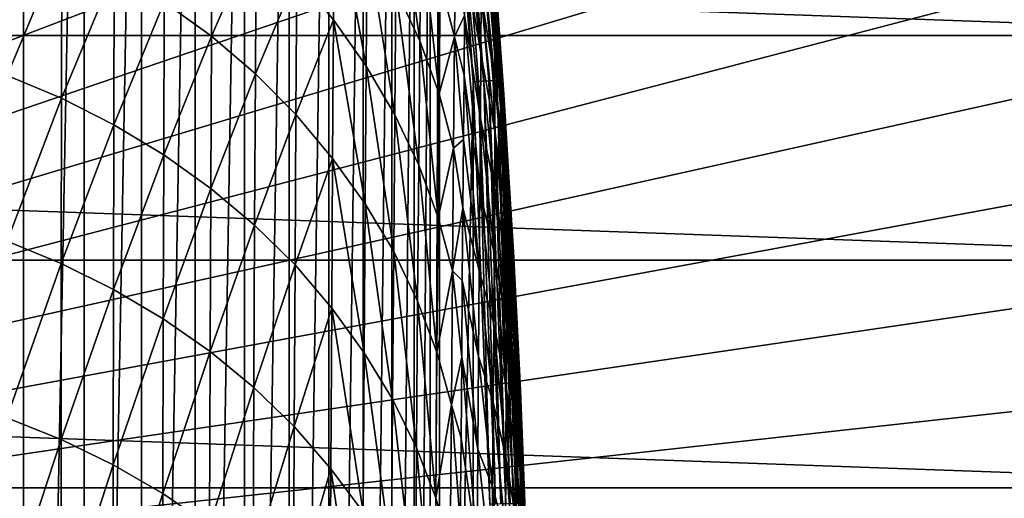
# Model space of a CAD drawing. Header units: metres. Extents: x -22 to 72, y -237 to 23.
# Tile 229 of 256: x 12.49 to 19.4, y 1.53 to 4.89. Entities that reach past the tile are written whole.
import ezdxf

# ---------------------------------------------------------------- set-up
doc = ezdxf.new("R2010")
doc.units = ezdxf.units.M
doc.layers.add('solid_509588_MEDIA_SW0001', color=7, linetype='CONTINUOUS')

msp = doc.modelspace()

# ---------------------------------------------------------------- linework, layer by layer
at = {"layer": 'solid_509588_MEDIA_SW0001'}
for points in [[(12.670495, 16.408842, 132.530869), (12.062758, 16.860647, 132.530869), (0, 0, 132.892746)], [(13.261327, 15.935143, 132.530869), (12.670495, 16.408842, 132.530869), (0, 0, 132.892746)], [(13.834463, 15.440181, 132.530869), (13.261327, 15.935143, 132.530869), (0, 0, 132.892746)], [(14.38914, 14.924617, 132.530869), (13.834463, 15.440181, 132.530869), (0, 0, 132.892746)], [(14.924617, 14.38914, 132.530869), (14.38914, 14.924617, 132.530869), (0, 0, 132.892746)], [(15.440181, 13.834463, 132.530869), (14.924617, 14.38914, 132.530869), (0, 0, 132.892746)], [(15.935143, 13.261327, 132.530869), (15.440181, 13.834463, 132.530869), (0, 0, 132.892746)], [(16.408842, 12.670496, 132.530869), (15.935143, 13.261327, 132.530869), (0, 0, 132.892746)], [(16.860647, 12.062758, 132.530869), (16.408842, 12.670496, 132.530869), (0, 0, 132.892746)], [(17.289955, 11.438926, 132.530869), (16.860647, 12.062758, 132.530869), (0, 0, 132.892746)], [(12.071428, 11.517202, 132.943756), (12.511848, 11.357363, 132.943756), (12.071432, -11.517201, 132.943756)], [(17.696192, 10.79983, 132.530869), (17.289955, 11.438926, 132.530869), (0, 0, 132.892746)], [(12.511848, 11.357363, 132.943756), (12.511853, -11.357361, 132.943756), (12.071432, -11.517201, 132.943756)], [(12.511848, 11.357363, 132.943756), (12.936604, 11.154259, 132.943756), (12.511853, -11.357361, 132.943756)], [(12.936604, 11.154259, 132.943756), (12.936608, -11.154256, 132.943756), (12.511853, -11.357361, 132.943756)], [(12.936604, 11.154259, 132.943756), (13.339938, 10.910168, 132.943756), (12.936608, -11.154256, 132.943756)], [(13.339938, 10.910168, 132.943756), (13.339944, -10.910164, 132.943756), (12.936608, -11.154256, 132.943756)], [(13.339938, 10.910168, 132.943756), (13.716635, 10.628305, 132.943756), (13.339944, -10.910164, 132.943756)], [(18.078817, 10.146324, 132.530869), (17.696192, 10.79983, 132.530869), (0, 0, 132.892746)], [(13.716635, 10.628305, 132.943756), (13.71664, -10.628303, 132.943756), (13.339944, -10.910164, 132.943756)], [(13.716635, 10.628305, 132.943756), (14.063028, 10.311828, 132.943756), (13.71664, -10.628303, 132.943756)], [(14.063028, 10.311828, 132.943756), (14.063032, -10.311823, 132.943756), (13.71664, -10.628303, 132.943756)], [(14.063028, 10.311828, 132.943756), (14.376868, 9.963041, 132.943756), (14.063032, -10.311823, 132.943756)], [(18.437321, 9.47928, 132.530869), (18.078817, 10.146324, 132.530869), (0, 0, 132.892746)], [(14.376868, 9.963041, 132.943756), (14.376872, -9.963037, 132.943756), (14.063032, -10.311823, 132.943756)], [(14.376868, 9.963041, 132.943756), (14.655862, 9.584217, 132.943756), (14.376872, -9.963037, 132.943756)], [(14.655862, 9.584217, 132.943756), (14.655866, -9.584211, 132.943756), (14.376872, -9.963037, 132.943756)], [(14.655862, 9.584217, 132.943756), (14.896885, 9.17904, 132.943756), (14.655866, -9.584211, 132.943756)], [(18.771223, 8.799588, 132.530869), (18.437321, 9.47928, 132.530869), (0, 0, 132.892746)], [(14.896885, 9.17904, 132.943756), (14.896888, -9.179035, 132.943756), (14.655866, -9.584211, 132.943756)], [(14.896885, 9.17904, 132.943756), (15.09676, 8.752755, 132.943756), (14.896888, -9.179035, 132.943756)], [(19.080078, 8.108154, 132.530869), (18.771223, 8.799588, 132.530869), (0, 0, 132.892746)], [(15.09676, 8.752755, 132.943756), (15.096762, -8.75275, 132.943756), (14.896888, -9.179035, 132.943756)], [(15.09676, 8.752755, 132.943756), (15.253252, 8.311133, 132.943756), (15.096762, -8.75275, 132.943756)], [(15.253252, 8.311133, 132.943756), (15.253253, -8.31113, 132.943756), (15.096762, -8.75275, 132.943756)], [(15.253252, 8.311133, 132.943756), (15.36519, 7.860181, 132.943756), (15.253253, -8.31113, 132.943756)], [(19.363476, 7.405902, 132.530869), (19.080078, 8.108154, 132.530869), (0, 0, 132.892746)], [(15.36519, 7.860181, 132.943756), (15.365191, -7.860179, 132.943756), (15.253253, -8.31113, 132.943756)], [(15.36519, 7.860181, 132.943756), (15.432474, 7.405864, 132.943756), (15.365191, -7.860179, 132.943756)], [(19.621035, 6.693768, 132.530869), (19.363476, 7.405902, 132.530869), (0, 0, 132.892746)], [(15.432474, 7.405864, 132.943756), (15.432474, -7.405864, 132.943756), (15.365191, -7.860179, 132.943756)], [(15.47676, 7.41027, 132.948761), (15.667136, 4.456782, 132.943756), (15.432474, 7.405864, 132.943756)], [(15.432474, 7.405864, 132.943756), (15.667136, 4.456782, 132.943756), (15.432474, -7.405864, 132.943756)], [(15.47676, 7.41027, 132.948761), (15.518865, 7.414459, 132.963577), (15.743492, 4.461631, 132.958969)], [(15.47676, 7.41027, 132.948761), (15.70604, 4.459395, 132.947601), (15.667136, 4.456782, 132.943756)], [(15.47676, 7.41027, 132.948761), (15.743492, 4.461631, 132.958969), (15.70604, 4.459395, 132.947601)], [(15.518865, 7.414459, 132.963577), (15.556629, 7.418217, 132.987442), (15.778008, 4.463691, 132.977463)], [(15.518865, 7.414459, 132.963577), (15.778008, 4.463691, 132.977463), (15.743492, 4.461631, 132.958969)], [(15.556629, 7.418217, 132.987442), (15.588156, 7.421354, 133.019165), (15.808261, 4.465497, 133.002335)], [(15.556629, 7.418217, 132.987442), (15.808261, 4.465497, 133.002335), (15.778008, 4.463691, 132.977463)], [(15.588156, 7.421354, 133.019165), (15.61186, 7.423712, 133.057129), (15.83309, 4.466979, 133.032639)], [(15.588156, 7.421354, 133.019165), (15.83309, 4.466979, 133.032639), (15.808261, 4.465497, 133.002335)], [(15.61186, 7.423712, 133.057129), (15.626551, 7.425174, 133.099472), (15.851539, 4.46808, 133.067215)], [(15.61186, 7.423712, 133.057129), (15.851539, 4.46808, 133.067215), (15.83309, 4.466979, 133.032639)], [(15.626551, 7.425174, 133.099472), (15.631492, 7.425665, 133.143753), (15.8629, 4.468759, 133.104736)], [(15.626551, 7.425174, 133.099472), (15.8629, 4.468759, 133.104736), (15.851539, 4.46808, 133.067215)], [(15.866251, 4.477102, 245.443756), (15.866736, 4.468987, 133.143753), (15.631492, 7.425665, 133.143753)], [(15.8629, 4.468759, 133.104736), (15.631492, 7.425665, 133.143753), (15.866736, 4.468987, 133.143753)], [(15.801022, 5.459597, 245.443756), (15.866251, 4.477102, 245.443756), (15.631492, 7.425665, 133.143753)], [(19.852415, 5.972702, 132.530869), (19.621035, 6.693768, 132.530869), (0, 0, 132.892746)], [(-21.985802, 4.782722), (-21.588493, 6.339161), (21.985802, 4.782722)], [(-21.588493, 6.339161), (21.588493, 6.339161), (21.985802, 4.782722)], [(20.057306, 5.243667, 132.530869), (19.852415, 5.972702, 132.530869), (0, 0, 132.892746)], [(15.131793, 5.905073, 261.863464), (15.124761, 5.106351, 263.719666), (15.293101, 4.744975, 263.650391)], [(15.131793, 5.905073, 261.863464), (15.293101, 4.744975, 263.650391), (15.30026, 5.537995, 261.805695)], [(13.499901, 5.016738, 267.601288), (13.830746, 4.776505, 267.571106), (13.83506, 5.765111, 265.760773)], [(13.83506, 5.765111, 265.760773), (13.830746, 4.776505, 267.571106), (14.144422, 5.496967, 265.732391)], [(14.429334, 5.206668, 265.696106), (14.687717, 4.891264, 265.6604), (14.694114, 5.78375, 263.832214)], [(14.694114, 5.78375, 263.832214), (14.687717, 4.891264, 265.6604), (14.917727, 4.565926, 265.59903)], [(14.694114, 5.78375, 263.832214), (14.917727, 4.565926, 265.59903), (14.92459, 5.452748, 263.781708)], [(15.72231, 4.659284, 257.913971), (15.614494, 5.668707, 257.879486), (15.611217, 5.310953, 259.032104)], [(15.72231, 4.659284, 257.913971), (15.724982, 5.069392, 256.447937), (15.614494, 5.668707, 257.879486)], [(15.819932, 4.766285, 253.294022), (15.728351, 5.734164, 253.432632), (15.727011, 5.428048, 254.953918)], [(15.819932, 4.766285, 253.294022), (15.818534, 5.014218, 251.774277), (15.728351, 5.734164, 253.432632)], [(12.397884, 5.585397, 267.646942), (12.396923, 4.501717, 269.441406), (12.780725, 5.42224, 267.638794)], [(15.30026, 5.537995, 261.805695), (15.293101, 4.744975, 263.650391), (15.428427, 4.371878, 263.572754)], [(15.30026, 5.537995, 261.805695), (15.428427, 4.371878, 263.572754), (15.435566, 5.159108, 261.740356)], [(13.830746, 4.776505, 267.571106), (14.139317, 4.513067, 267.532745), (14.144422, 5.496967, 265.732391)], [(14.144422, 5.496967, 265.732391), (14.139317, 4.513067, 267.532745), (14.429334, 5.206668, 265.696106)], [(15.435566, 5.159108, 261.740356), (15.536876, 4.77171, 261.666138), (15.54342, 5.470261, 259.796234)], [(15.607705, 4.921879, 260.167938), (15.54342, 5.470261, 259.796234), (15.536876, 4.77171, 261.666138)], [(15.807589, 5.429847, 247.062683), (15.866251, 4.477102, 245.443756), (15.801022, 5.459597, 245.443756)], [(12.396923, 4.501717, 269.441406), (12.778977, 4.341331, 269.425873), (12.780725, 5.42224, 267.638794)], [(12.780725, 5.42224, 267.638794), (12.778977, 4.341331, 269.425873), (13.149046, 5.232369, 267.623718)], [(14.92459, 5.452748, 263.781708), (14.917727, 4.565926, 265.59903), (15.117565, 4.225558, 265.525543)], [(14.92459, 5.452748, 263.781708), (15.117565, 4.225558, 265.525543), (15.124761, 5.106351, 263.719666)], [(15.820309, 4.465473, 254.787155), (15.727011, 5.428048, 254.953918), (15.724982, 5.069392, 256.447937)], [(15.820309, 4.465473, 254.787155), (15.819932, 4.766285, 253.294022), (15.727011, 5.428048, 254.953918)], [(15.876052, 4.451503, 247.02681), (15.866251, 4.477102, 245.443756), (15.807589, 5.429847, 247.062683)], [(15.876052, 4.451503, 247.02681), (15.807589, 5.429847, 247.062683), (15.812425, 5.347083, 248.657883)], [(15.883968, 4.370391, 248.586639), (15.812425, 5.347083, 248.657883), (15.816052, 5.208179, 250.228668)], [(15.883968, 4.370391, 248.586639), (15.876052, 4.451503, 247.02681), (15.812425, 5.347083, 248.657883)], [(15.719039, 4.198814, 259.351288), (15.611217, 5.310953, 259.032104), (15.607705, 4.921879, 260.167938)], [(15.719039, 4.198814, 259.351288), (15.72231, 4.659284, 257.913971), (15.611217, 5.310953, 259.032104)], [(20.235434, 4.507635, 132.530869), (20.057306, 5.243667, 132.530869), (0, 0, 132.892746)], [(12.778977, 4.341331, 269.425873), (13.146461, 4.154893, 269.402527), (13.149046, 5.232369, 267.623718)], [(13.149046, 5.232369, 267.623718), (13.146461, 4.154893, 269.402527), (13.499901, 5.016738, 267.601288)], [(14.139317, 4.513067, 267.532745), (14.423511, 4.227961, 267.485718), (14.429334, 5.206668, 265.696106)], [(14.429334, 5.206668, 265.696106), (14.423511, 4.227961, 267.485718), (14.687717, 4.891264, 265.6604)], [(15.890307, 4.233909, 250.122559), (15.816052, 5.208179, 250.228668), (15.818534, 5.014218, 251.774277)], [(15.890307, 4.233909, 250.122559), (15.883968, 4.370391, 248.586639), (15.816052, 5.208179, 250.228668)], [(15.435566, 5.159108, 261.740356), (15.428427, 4.371878, 263.572754), (15.536876, 4.77171, 261.666138)], [(15.124761, 5.106351, 263.719666), (15.117565, 4.225558, 265.525543), (15.285713, 3.870389, 265.443939)], [(15.124761, 5.106351, 263.719666), (15.285713, 3.870389, 265.443939), (15.293101, 4.744975, 263.650391)], [(15.819725, 4.112876, 256.252991), (15.724982, 5.069392, 256.447937), (15.72231, 4.659284, 257.913971)], [(15.819725, 4.112876, 256.252991), (15.820309, 4.465473, 254.787155), (15.724982, 5.069392, 256.447937)], [(13.146461, 4.154893, 269.402527), (13.496461, 3.943329, 269.370911), (13.499901, 5.016738, 267.601288)], [(13.499901, 5.016738, 267.601288), (13.496461, 3.943329, 269.370911), (13.830746, 4.776505, 267.571106)], [(15.895148, 4.043145, 251.633835), (15.818534, 5.014218, 251.774277), (15.819932, 4.766285, 253.294022)], [(15.895148, 4.043145, 251.633835), (15.890307, 4.233909, 250.122559), (15.818534, 5.014218, 251.774277)], [(15.603974, 4.501921, 261.28653), (15.607705, 4.921879, 260.167938), (15.536876, 4.77171, 261.666138)], [(15.715213, 3.689078, 260.759094), (15.607705, 4.921879, 260.167938), (15.603974, 4.501921, 261.28653)], [(15.715213, 3.689078, 260.759094), (15.719039, 4.198814, 259.351288), (15.607705, 4.921879, 260.167938)], [(14.423511, 4.227961, 267.485718), (14.681273, 3.918009, 267.437805), (14.687717, 4.891264, 265.6604)], [(14.687717, 4.891264, 265.6604), (14.681273, 3.918009, 267.437805), (14.910772, 3.598832, 267.364685)], [(14.687717, 4.891264, 265.6604), (14.910772, 3.598832, 267.364685), (14.917727, 4.565926, 265.59903)], [(-22.270899, 3.20253), (-21.985802, 4.782722), (22.270899, 3.20253)], [(-21.985802, 4.782722), (21.985802, 4.782722), (22.270899, 3.20253)], [(13.496461, 3.943329, 269.370911), (13.826459, 3.70776, 269.33075), (13.830746, 4.776505, 267.571106)], [(13.830746, 4.776505, 267.571106), (13.826459, 3.70776, 269.33075), (14.139317, 4.513067, 267.532745)], [(15.428427, 4.371878, 263.572754), (15.529889, 3.990306, 263.485474), (15.536876, 4.77171, 261.666138)], [(15.600036, 4.051458, 262.387665), (15.536876, 4.77171, 261.666138), (15.529889, 3.990306, 263.485474)], [(15.600036, 4.051458, 262.387665), (15.603974, 4.501921, 261.28653), (15.536876, 4.77171, 261.666138)], [(15.293101, 4.744975, 263.650391), (15.285713, 3.870389, 265.443939), (15.420981, 3.503612, 265.353271)], [(15.293101, 4.744975, 263.650391), (15.420981, 3.503612, 265.353271), (15.428427, 4.371878, 263.572754)], [(15.898573, 3.799193, 253.119751), (15.819932, 4.766285, 253.294022), (15.820309, 4.465473, 254.787155)], [(15.898573, 3.799193, 253.119751), (15.895148, 4.043145, 251.633835), (15.819932, 4.766285, 253.294022)], [(15.818244, 3.709597, 257.690796), (15.72231, 4.659284, 257.913971), (15.719039, 4.198814, 259.351288)], [(15.818244, 3.709597, 257.690796), (15.819725, 4.112876, 256.252991), (15.72231, 4.659284, 257.913971)], [(14.917727, 4.565926, 265.59903), (14.910772, 3.598832, 267.364685), (15.110229, 3.264994, 267.278961)], [(14.917727, 4.565926, 265.59903), (15.110229, 3.264994, 267.278961), (15.117565, 4.225558, 265.525543)], [(20.38656, 3.765589, 132.530869), (20.235434, 4.507635, 132.530869), (0, 0, 132.892746)], [(12.396923, 4.501717, 269.441406), (12.396005, 3.338125, 271.18515), (12.778977, 4.341331, 269.425873)], [(13.826459, 3.70776, 269.33075), (14.134222, 3.449536, 269.281586), (14.139317, 4.513067, 267.532745)], [(14.139317, 4.513067, 267.532745), (14.134222, 3.449536, 269.281586), (14.423511, 4.227961, 267.485718)], [(15.710876, 3.13117, 262.136688), (15.603974, 4.501921, 261.28653), (15.600036, 4.051458, 262.387665)], [(15.710876, 3.13117, 262.136688), (15.715213, 3.689078, 260.759094), (15.603974, 4.501921, 261.28653)], [(15.667136, 4.456782, 132.943756), (15.667665, -4.447898, 132.943756), (15.432474, -7.405864, 132.943756)], [(15.70604, 4.459395, 132.947601), (15.785137, 1.489368, 132.943756), (15.667136, 4.456782, 132.943756)], [(15.667136, 4.456782, 132.943756), (15.785137, 1.489368, 132.943756), (15.667665, -4.447898, 132.943756)], [(15.82418, 1.490216, 132.947601), (15.70604, 4.459395, 132.947601), (15.743492, 4.461631, 132.958969)], [(15.82418, 1.490216, 132.947601), (15.785137, 1.489368, 132.943756), (15.70604, 4.459395, 132.947601)], [(15.861691, 1.490963, 132.958969), (15.743492, 4.461631, 132.958969), (15.778008, 4.463691, 132.977463)], [(15.861691, 1.490963, 132.958969), (15.82418, 1.490216, 132.947601), (15.743492, 4.461631, 132.958969)], [(15.896261, 1.491652, 132.977463), (15.778008, 4.463691, 132.977463), (15.808261, 4.465497, 133.002335)], [(15.896261, 1.491652, 132.977463), (15.861691, 1.490963, 132.958969), (15.778008, 4.463691, 132.977463)], [(15.926562, 1.492255, 133.002335), (15.808261, 4.465497, 133.002335), (15.83309, 4.466979, 133.032639)], [(15.926562, 1.492255, 133.002335), (15.896261, 1.491652, 132.977463), (15.808261, 4.465497, 133.002335)], [(15.900662, 3.503155, 254.579605), (15.820309, 4.465473, 254.787155), (15.819725, 4.112876, 256.252991)], [(15.900662, 3.503155, 254.579605), (15.898573, 3.799193, 253.119751), (15.820309, 4.465473, 254.787155)], [(15.95143, 1.492751, 133.032639), (15.83309, 4.466979, 133.032639), (15.851539, 4.46808, 133.067215)], [(15.95143, 1.492751, 133.032639), (15.926562, 1.492255, 133.002335), (15.83309, 4.466979, 133.032639)], [(15.969909, 1.493119, 133.067215), (15.851539, 4.46808, 133.067215), (15.8629, 4.468759, 133.104736)], [(15.969909, 1.493119, 133.067215), (15.95143, 1.492751, 133.032639), (15.851539, 4.46808, 133.067215)], [(15.981288, 1.493345, 133.104736), (15.8629, 4.468759, 133.104736), (15.866736, 4.468987, 133.143753)], [(15.981288, 1.493345, 133.104736), (15.969909, 1.493119, 133.067215), (15.8629, 4.468759, 133.104736)], [(15.866251, 4.477102, 245.443756), (15.872325, 4.374353, 245.443756), (15.866736, 4.468987, 133.143753)], [(15.876052, 4.451503, 247.02681), (15.872325, 4.374353, 245.443756), (15.866251, 4.477102, 245.443756)], [(15.983966, 1.550761, 245.443756), (15.985129, 1.493422, 133.143753), (15.866736, 4.468987, 133.143753)], [(15.981288, 1.493345, 133.104736), (15.866736, 4.468987, 133.143753), (15.985129, 1.493422, 133.143753)], [(15.95747, 2.525407, 245.443756), (15.983966, 1.550761, 245.443756), (15.866736, 4.468987, 133.143753)], [(15.947111, 2.816132, 245.443756), (15.95747, 2.525407, 245.443756), (15.866736, 4.468987, 133.143753)], [(15.918113, 3.503761, 245.443756), (15.947111, 2.816132, 245.443756), (15.866736, 4.468987, 133.143753)], [(15.872325, 4.374353, 245.443756), (15.918113, 3.503761, 245.443756), (15.866736, 4.468987, 133.143753)], [(15.876052, 4.451503, 247.02681), (15.918113, 3.503761, 245.443756), (15.872325, 4.374353, 245.443756)], [(15.931391, 3.475722, 246.982758), (15.918113, 3.503761, 245.443756), (15.876052, 4.451503, 247.02681)], [(15.931391, 3.475722, 246.982758), (15.876052, 4.451503, 247.02681), (15.883968, 4.370391, 248.586639)], [(15.428427, 4.371878, 263.572754), (15.420981, 3.503612, 265.353271), (15.529889, 3.990306, 263.485474)], [(15.942344, 3.395721, 248.499741), (15.883968, 4.370391, 248.586639), (15.890307, 4.233909, 250.122559)], [(15.942344, 3.395721, 248.499741), (15.931391, 3.475722, 246.982758), (15.883968, 4.370391, 248.586639)], [(12.396005, 3.338125, 271.18515), (12.777273, 3.180978, 271.161652), (12.778977, 4.341331, 269.425873)], [(12.778977, 4.341331, 269.425873), (12.777273, 3.180978, 271.161652), (13.146461, 4.154893, 269.402527)], [(14.134222, 3.449536, 269.281586), (14.417674, 3.170148, 269.222961), (14.423511, 4.227961, 267.485718)], [(14.423511, 4.227961, 267.485718), (14.417674, 3.170148, 269.222961), (14.681273, 3.918009, 267.437805)], [(15.117565, 4.225558, 265.525543), (15.110229, 3.264994, 267.278961), (15.278127, 2.916561, 267.184357)], [(15.117565, 4.225558, 265.525543), (15.278127, 2.916561, 267.184357), (15.285713, 3.870389, 265.443939)], [(15.95134, 3.261164, 249.993988), (15.890307, 4.233909, 250.122559), (15.895148, 4.043145, 251.633835)], [(15.95134, 3.261164, 249.993988), (15.942344, 3.395721, 248.499741), (15.890307, 4.233909, 250.122559)], [(12.777273, 3.180978, 271.161652), (13.143918, 2.998456, 271.129364), (13.146461, 4.154893, 269.402527)], [(13.146461, 4.154893, 269.402527), (13.143918, 2.998456, 271.129364), (13.496461, 3.943329, 269.370911)], [(15.815926, 3.256738, 259.099823), (15.719039, 4.198814, 259.351288), (15.715213, 3.689078, 260.759094)], [(15.815926, 3.256738, 259.099823), (15.818244, 3.709597, 257.690796), (15.719039, 4.198814, 259.351288)], [(15.901497, 3.156137, 256.012695), (15.819725, 4.112876, 256.252991), (15.818244, 3.709597, 257.690796)], [(15.901497, 3.156137, 256.012695), (15.900662, 3.503155, 254.579605), (15.819725, 4.112876, 256.252991)], [(15.595904, 3.570924, 263.470886), (15.600036, 4.051458, 262.387665), (15.529889, 3.990306, 263.485474)], [(15.710876, 3.13117, 262.136688), (15.600036, 4.051458, 262.387665), (15.595904, 3.570924, 263.470886)], [(15.95848, 3.073148, 251.464752), (15.895148, 4.043145, 251.633835), (15.898573, 3.799193, 253.119751)], [(15.95848, 3.073148, 251.464752), (15.95134, 3.261164, 249.993988), (15.895148, 4.043145, 251.633835)], [(13.143918, 2.998456, 271.129364), (13.493054, 2.791455, 271.087921), (13.496461, 3.943329, 269.370911)], [(13.496461, 3.943329, 269.370911), (13.493054, 2.791455, 271.087921), (13.826459, 3.70776, 269.33075)], [(15.420981, 3.503612, 265.353271), (15.522511, 3.128416, 265.252319), (15.529889, 3.990306, 263.485474)], [(15.595904, 3.570924, 263.470886), (15.529889, 3.990306, 263.485474), (15.522511, 3.128416, 265.252319)], [(14.417674, 3.170148, 269.222961), (14.674785, 2.866232, 269.162109), (14.681273, 3.918009, 267.437805)], [(14.681273, 3.918009, 267.437805), (14.674785, 2.866232, 269.162109), (14.903741, 2.553736, 269.076538)], [(14.681273, 3.918009, 267.437805), (14.903741, 2.553736, 269.076538), (14.910772, 3.598832, 267.364685)], [(15.285713, 3.870389, 265.443939), (15.278127, 2.916561, 267.184357), (15.413271, 2.556655, 267.080017)], [(15.285713, 3.870389, 265.443939), (15.413271, 2.556655, 267.080017), (15.420981, 3.503612, 265.353271)], [(20.510487, 3.018518, 132.530869), (20.38656, 3.765589, 132.530869), (0, 0, 132.892746)], [(15.963864, 2.832777, 252.911316), (15.898573, 3.799193, 253.119751), (15.900662, 3.503155, 254.579605)], [(15.963864, 2.832777, 252.911316), (15.95848, 3.073148, 251.464752), (15.898573, 3.799193, 253.119751)], [(13.493054, 2.791455, 271.087921), (13.822196, 2.561059, 271.037048), (13.826459, 3.70776, 269.33075)], [(13.826459, 3.70776, 269.33075), (13.822196, 2.561059, 271.037048), (14.134222, 3.449536, 269.281586)], [(15.812834, 2.755411, 260.479431), (15.715213, 3.689078, 260.759094), (15.710876, 3.13117, 262.136688)], [(15.812834, 2.755411, 260.479431), (15.815926, 3.256738, 259.099823), (15.715213, 3.689078, 260.759094)], [(15.901158, 2.759253, 257.418274), (15.818244, 3.709597, 257.690796), (15.815926, 3.256738, 259.099823)], [(15.901158, 2.759253, 257.418274), (15.901497, 3.156137, 256.012695), (15.818244, 3.709597, 257.690796)], [(14.910772, 3.598832, 267.364685), (14.903741, 2.553736, 269.076538), (15.102774, 2.226951, 268.977844)], [(14.910772, 3.598832, 267.364685), (15.102774, 2.226951, 268.977844), (15.110229, 3.264994, 267.278961)], [(15.591592, 3.060642, 264.536041), (15.595904, 3.570924, 263.470886), (15.522511, 3.128416, 265.252319)], [(15.706074, 2.526187, 263.483276), (15.595904, 3.570924, 263.470886), (15.591592, 3.060642, 264.536041)], [(15.706074, 2.526187, 263.483276), (15.710876, 3.13117, 262.136688), (15.595904, 3.570924, 263.470886)], [(15.420981, 3.503612, 265.353271), (15.413271, 2.556655, 267.080017), (15.522511, 3.128416, 265.252319)], [(15.967593, 2.541161, 254.332947), (15.900662, 3.503155, 254.579605), (15.901497, 3.156137, 256.012695)], [(15.967593, 2.541161, 254.332947), (15.963864, 2.832777, 252.911316), (15.900662, 3.503155, 254.579605)], [(15.931391, 3.475722, 246.982758), (15.947111, 2.816132, 245.443756), (15.918113, 3.503761, 245.443756)], [(15.931391, 3.475722, 246.982758), (15.95747, 2.525407, 245.443756), (15.947111, 2.816132, 245.443756)], [(15.973648, 2.501447, 246.93132), (15.95747, 2.525407, 245.443756), (15.931391, 3.475722, 246.982758)], [(15.973648, 2.501447, 246.93132), (15.931391, 3.475722, 246.982758), (15.942344, 3.395721, 248.499741)], [(13.822196, 2.561059, 271.037048), (14.129137, 2.308575, 270.976379), (14.134222, 3.449536, 269.281586)], [(14.134222, 3.449536, 269.281586), (14.129137, 2.308575, 270.976379), (14.417674, 3.170148, 269.222961)], [(15.987425, 2.422166, 248.398697), (15.942344, 3.395721, 248.499741), (15.95134, 3.261164, 249.993988)], [(15.987425, 2.422166, 248.398697), (15.973648, 2.501447, 246.93132), (15.942344, 3.395721, 248.499741)], [(12.396005, 3.338125, 271.18515), (12.395121, 2.096753, 272.875092), (12.777273, 3.180978, 271.161652)], [(15.110229, 3.264994, 267.278961), (15.102774, 2.226951, 268.977844), (15.270371, 1.885806, 268.869629)], [(15.110229, 3.264994, 267.278961), (15.270371, 1.885806, 268.869629), (15.278127, 2.916561, 267.184357)], [(15.899727, 2.313622, 258.795685), (15.815926, 3.256738, 259.099823), (15.812834, 2.755411, 260.479431)], [(15.899727, 2.313622, 258.795685), (15.901158, 2.759253, 257.418274), (15.815926, 3.256738, 259.099823)], [(15.998884, 2.289192, 249.845108), (15.95134, 3.261164, 249.993988), (15.95848, 3.073148, 251.464752)], [(15.998884, 2.289192, 249.845108), (15.987425, 2.422166, 248.398697), (15.95134, 3.261164, 249.993988)], [(-22.442665, 1.605242), (-22.270899, 3.20253), (22.442665, 1.605242)], [(-22.270899, 3.20253), (22.270899, 3.20253), (22.442665, 1.605242)], [(12.395121, 2.096753, 272.875092), (12.775601, 1.943319, 272.843109), (12.777273, 3.180978, 271.161652)], [(12.777273, 3.180978, 271.161652), (12.775601, 1.943319, 272.843109), (13.143918, 2.998456, 271.129364)], [(14.129137, 2.308575, 270.976379), (14.411828, 2.035446, 270.905487), (14.417674, 3.170148, 269.222961)], [(14.417674, 3.170148, 269.222961), (14.411828, 2.035446, 270.905487), (14.674785, 2.866232, 269.162109)], [(15.413271, 2.556655, 267.080017), (15.514795, 2.188404, 266.964905), (15.522511, 3.128416, 265.252319)], [(15.587113, 2.521033, 265.582611), (15.522511, 3.128416, 265.252319), (15.514795, 2.188404, 266.964905)], [(15.587113, 2.521033, 265.582611), (15.591592, 3.060642, 264.536041), (15.522511, 3.128416, 265.252319)], [(15.80903, 2.206728, 261.828827), (15.710876, 3.13117, 262.136688), (15.706074, 2.526187, 263.483276)], [(15.80903, 2.206728, 261.828827), (15.812834, 2.755411, 260.479431), (15.710876, 3.13117, 262.136688)], [(15.969768, 2.199422, 255.728928), (15.901497, 3.156137, 256.012695), (15.901158, 2.759253, 257.418274)], [(15.969768, 2.199422, 255.728928), (15.967593, 2.541161, 254.332947), (15.901497, 3.156137, 256.012695)], [(15.70085, 1.875231, 264.798157), (15.591592, 3.060642, 264.536041), (15.587113, 2.521033, 265.582611)], [(15.70085, 1.875231, 264.798157), (15.706074, 2.526187, 263.483276), (15.591592, 3.060642, 264.536041)], [(16.008144, 2.103633, 251.269775), (15.95848, 3.073148, 251.464752), (15.963864, 2.832777, 252.911316)], [(16.008144, 2.103633, 251.269775), (15.998884, 2.289192, 249.845108), (15.95848, 3.073148, 251.464752)], [(20.607046, 2.26742, 132.530869), (20.510487, 3.018518, 132.530869), (0, 0, 132.892746)], [(12.775601, 1.943319, 272.843109), (13.141406, 1.765201, 272.801331), (13.143918, 2.998456, 271.129364)], [(13.143918, 2.998456, 271.129364), (13.141406, 1.765201, 272.801331), (13.493054, 2.791455, 271.087921)], [(15.278127, 2.916561, 267.184357), (15.270371, 1.885806, 268.869629), (15.405336, 1.533345, 268.751099)], [(15.278127, 2.916561, 267.184357), (15.405336, 1.533345, 268.751099), (15.413271, 2.556655, 267.080017)], [(14.411828, 2.035446, 270.905487), (14.668264, 1.738169, 270.831024), (14.674785, 2.866232, 269.162109)], [(14.674785, 2.866232, 269.162109), (14.668264, 1.738169, 270.831024), (14.896646, 1.432895, 270.73233)], [(14.674785, 2.866232, 269.162109), (14.896646, 1.432895, 270.73233), (14.903741, 2.553736, 269.076538)], [(13.141406, 1.765201, 272.801331), (13.489675, 1.563269, 272.749512), (13.493054, 2.791455, 271.087921)], [(13.493054, 2.791455, 271.087921), (13.489675, 1.563269, 272.749512), (13.822196, 2.561059, 271.037048)], [(16.015324, 1.866604, 252.671982), (15.963864, 2.832777, 252.911316), (15.967593, 2.541161, 254.332947)], [(16.015324, 1.866604, 252.671982), (16.008144, 2.103633, 251.269775), (15.963864, 2.832777, 252.911316)], [(15.897284, 1.820369, 260.144196), (15.812834, 2.755411, 260.479431), (15.80903, 2.206728, 261.828827)], [(15.897284, 1.820369, 260.144196), (15.899727, 2.313622, 258.795685), (15.812834, 2.755411, 260.479431)], [(15.970487, 1.808685, 257.098541), (15.901158, 2.759253, 257.418274), (15.899727, 2.313622, 258.795685)], [(15.970487, 1.808685, 257.098541), (15.969768, 2.199422, 255.728928), (15.901158, 2.759253, 257.418274)], [(13.489675, 1.563269, 272.749512), (13.817951, 1.33857, 272.687347), (13.822196, 2.561059, 271.037048)], [(13.822196, 2.561059, 271.037048), (13.817951, 1.33857, 272.687347), (14.129137, 2.308575, 270.976379)], [(14.903741, 2.553736, 269.076538), (14.896646, 1.432895, 270.73233), (15.09522, 1.113712, 270.620117)], [(14.903741, 2.553736, 269.076538), (15.09522, 1.113712, 270.620117), (15.102774, 2.226951, 268.977844)], [(15.413271, 2.556655, 267.080017), (15.405336, 1.533345, 268.751099), (15.514795, 2.188404, 266.964905)], [(15.58248, 1.952453, 266.610321), (15.587113, 2.521033, 265.582611), (15.514795, 2.188404, 266.964905)], [(15.695248, 1.179402, 266.080597), (15.587113, 2.521033, 265.582611), (15.58248, 1.952453, 266.610321)], [(15.695248, 1.179402, 266.080597), (15.70085, 1.875231, 264.798157), (15.587113, 2.521033, 265.582611)], [(15.804575, 1.611807, 263.147369), (15.706074, 2.526187, 263.483276), (15.70085, 1.875231, 264.798157)], [(15.804575, 1.611807, 263.147369), (15.80903, 2.206728, 261.828827), (15.706074, 2.526187, 263.483276)], [(15.973648, 2.501447, 246.93132), (15.983966, 1.550761, 245.443756), (15.95747, 2.525407, 245.443756)], [(16.02054, 1.57923, 254.050934), (15.967593, 2.541161, 254.332947), (15.969768, 2.199422, 255.728928)], [(16.02054, 1.57923, 254.050934), (16.015324, 1.866604, 252.671982), (15.967593, 2.541161, 254.332947)], [(16.002821, 1.52741, 246.873627), (15.983966, 1.550761, 245.443756), (15.973648, 2.501447, 246.93132)], [(16.002821, 1.52741, 246.873627), (15.973648, 2.501447, 246.93132), (15.987425, 2.422166, 248.398697)], [(16.019035, 1.448594, 248.285645), (15.987425, 2.422166, 248.398697), (15.998884, 2.289192, 249.845108)], [(16.019035, 1.448594, 248.285645), (16.002821, 1.52741, 246.873627), (15.987425, 2.422166, 248.398697)], [(13.817951, 1.33857, 272.687347), (14.124059, 1.092366, 272.614594), (14.129137, 2.308575, 270.976379)], [(14.129137, 2.308575, 270.976379), (14.124059, 1.092366, 272.614594), (14.411828, 2.035446, 270.905487)], [(15.969852, 1.370085, 258.44104), (15.899727, 2.313622, 258.795685), (15.897284, 1.820369, 260.144196)], [(15.969852, 1.370085, 258.44104), (15.970487, 1.808685, 257.098541), (15.899727, 2.313622, 258.795685)], [(16.03261, 1.317006, 249.679001), (15.998884, 2.289192, 249.845108), (16.008144, 2.103633, 251.269775)], [(16.03261, 1.317006, 249.679001), (16.019035, 1.448594, 248.285645), (15.998884, 2.289192, 249.845108)], [(20.676109, 1.513296, 132.530869), (20.607046, 2.26742, 132.530869), (0, 0, 132.892746)], [(15.102774, 2.226951, 268.977844), (15.09522, 1.113712, 270.620117), (15.262479, 0.780429, 270.497742)], [(15.102774, 2.226951, 268.977844), (15.262479, 0.780429, 270.497742), (15.270371, 1.885806, 268.869629)], [(15.405336, 1.533345, 268.751099), (15.506792, 1.172631, 268.621368), (15.514795, 2.188404, 266.964905)], [(15.577707, 1.355325, 267.618652), (15.514795, 2.188404, 266.964905), (15.506792, 1.172631, 268.621368)], [(15.577707, 1.355325, 267.618652), (15.58248, 1.952453, 266.610321), (15.514795, 2.188404, 266.964905)], [(15.893909, 1.280627, 261.463074), (15.80903, 2.206728, 261.828827), (15.804575, 1.611807, 263.147369)], [(15.893909, 1.280627, 261.463074), (15.897284, 1.820369, 260.144196), (15.80903, 2.206728, 261.828827)], [(16.023916, 1.242641, 255.405884), (15.969768, 2.199422, 255.728928), (15.970487, 1.808685, 257.098541)], [(16.023916, 1.242641, 255.405884), (16.02054, 1.57923, 254.050934), (15.969768, 2.199422, 255.728928)], [(12.395121, 2.096753, 272.875092), (12.39426, 0.77972, 274.508118), (12.775601, 1.943319, 272.843109)], [(16.043684, 1.133766, 251.052887), (16.008144, 2.103633, 251.269775), (16.015324, 1.866604, 252.671982)], [(16.043684, 1.133766, 251.052887), (16.03261, 1.317006, 249.679001), (16.008144, 2.103633, 251.269775)], [(14.124059, 1.092366, 272.614594), (14.405973, 0.826057, 272.530823), (14.411828, 2.035446, 270.905487)], [(14.411828, 2.035446, 270.905487), (14.405973, 0.826057, 272.530823), (14.668264, 1.738169, 270.831024)], [(12.39426, 0.77972, 274.508118), (12.773954, 0.630475, 274.467255), (12.775601, 1.943319, 272.843109)], [(12.775601, 1.943319, 272.843109), (12.773954, 0.630475, 274.467255), (13.141406, 1.765201, 272.801331)], [(15.695248, 1.179402, 266.080597), (15.58248, 1.952453, 266.610321), (15.577707, 1.355325, 267.618652)], [(15.270371, 1.885806, 268.869629), (15.262479, 0.780429, 270.497742), (15.397219, 0.436014, 270.364563)], [(15.270371, 1.885806, 268.869629), (15.397219, 0.436014, 270.364563), (15.405336, 1.533345, 268.751099)], [(15.799532, 0.97177, 264.434296), (15.70085, 1.875231, 264.798157), (15.695248, 1.179402, 266.080597)], [(15.799532, 0.97177, 264.434296), (15.804575, 1.611807, 263.147369), (15.70085, 1.875231, 264.798157)], [(16.052389, 0.899999, 252.406479), (16.015324, 1.866604, 252.671982), (16.02054, 1.57923, 254.050934)], [(16.052389, 0.899999, 252.406479), (16.043684, 1.133766, 251.052887), (16.015324, 1.866604, 252.671982)], [(15.967963, 0.884763, 259.755707), (15.897284, 1.820369, 260.144196), (15.893909, 1.280627, 261.463074)], [(15.967963, 0.884763, 259.755707), (15.969852, 1.370085, 258.44104), (15.897284, 1.820369, 260.144196)], [(16.025566, 0.85798, 256.736084), (15.970487, 1.808685, 257.098541), (15.969852, 1.370085, 258.44104)], [(16.025566, 0.85798, 256.736084), (16.023916, 1.242641, 255.405884), (15.970487, 1.808685, 257.098541)], [(12.773954, 0.630475, 274.467255), (13.138915, 0.457258, 274.415588), (13.141406, 1.765201, 272.801331)], [(13.141406, 1.765201, 272.801331), (13.138915, 0.457258, 274.415588), (13.489675, 1.563269, 272.749512)], [(14.405973, 0.826057, 272.530823), (14.661716, 0.536042, 272.44223), (14.668264, 1.738169, 270.831024)], [(14.668264, 1.738169, 270.831024), (14.661716, 0.536042, 272.44223), (14.889503, 0.238556, 272.329865)], [(14.668264, 1.738169, 270.831024), (14.889503, 0.238556, 272.329865), (14.896646, 1.432895, 270.73233)], [(-22.5, 0), (-22.442665, 1.605242), (22.5, 0)], [(-22.442665, 1.605242), (22.442665, 1.605242), (22.5, 0)], [(15.889687, 0.695532, 262.751678), (15.804575, 1.611807, 263.147369), (15.799532, 0.97177, 264.434296)], [(15.889687, 0.695532, 262.751678), (15.893909, 1.280627, 261.463074), (15.804575, 1.611807, 263.147369)], [(13.138915, 0.457258, 274.415588), (13.486313, 0.260911, 274.352905), (13.489675, 1.563269, 272.749512)], [(13.489675, 1.563269, 272.749512), (13.486313, 0.260911, 274.352905), (13.817951, 1.33857, 272.687347)], [(15.405336, 1.533345, 268.751099), (15.397219, 0.436014, 270.364563), (15.506792, 1.172631, 268.621368)], [(15.983966, 1.550761, 245.443756), (15.98951, 1.254398, 245.443756), (15.985129, 1.493422, 133.143753)], [(16.002821, 1.52741, 246.873627), (15.98951, 1.254398, 245.443756), (15.983966, 1.550761, 245.443756)], [(16.058863, 0.616844, 253.738983), (16.02054, 1.57923, 254.050934), (16.023916, 1.242641, 255.405884)], [(16.058863, 0.616844, 253.738983), (16.052389, 0.899999, 252.406479), (16.02054, 1.57923, 254.050934)]]:
    msp.add_3dface(points, dxfattribs=at)

doc.saveas('drawing.dxf')
